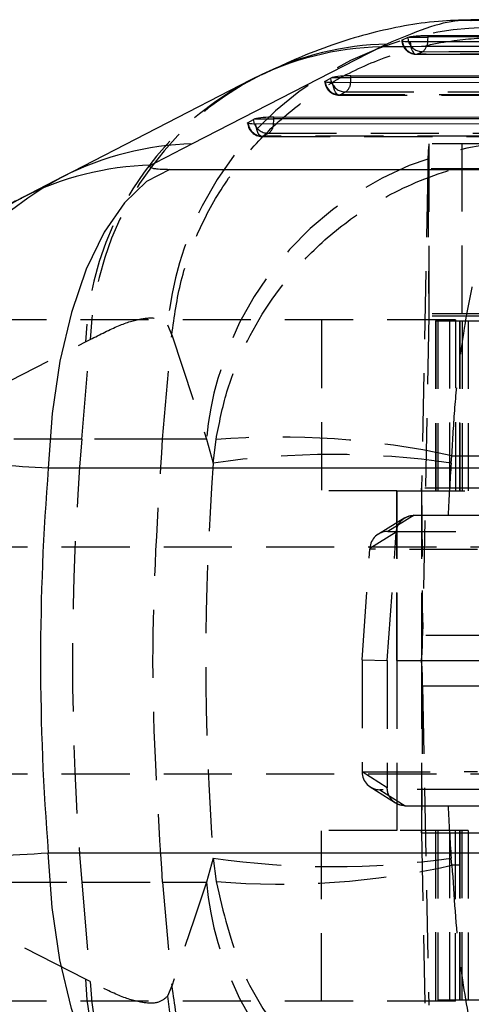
# Model space of a CAD drawing. Extents: x 59 to 551, y 29 to 426.
# Tile 6 of 20: x 233 to 246, y 93 to 120. Entities that reach past the tile are written whole.
import ezdxf

# ---------------------------------------------------------------- set-up
doc = ezdxf.new("R2010")
doc.units = 0
doc.header["$LTSCALE"] = 1.5
doc.linetypes.add('HIDDEN', pattern=[1.905, 1.27, -0.635])
doc.layers.get('0').update_dxf_attribs({"linetype": 'CONTINUOUS'})
doc.styles.add('SLDTEXTSTYLE0', font='TXT', dxfattribs={"width": 0.75})
doc.dimstyles.new('SLDDIMSTYLE0', dxfattribs={"dimtxt": 5.25, "dimasz": 4.953, "dimexe": 0, "dimexo": 0.0625, "dimgap": 1.3125, "dimtad": 1, "dimdec": 0, "dimrnd": 1e-09, "dimzin": 12, "dimtxsty": 'SLDTEXTSTYLE0', "dimsah": 1, "dimcen": 0.09, "dimazin": 3, "dimtfac": 1, "dimtdec": 0, "dimtofl": 0, "dimtmove": 0, "dimatfit": 3, "dimtolj": 1, "dimtzin": 12})
doc.dimstyles.new('SLDDIMSTYLE1', dxfattribs={"dimtxt": 5.25, "dimasz": 4.953, "dimexe": 0, "dimexo": 0.0625, "dimgap": 1.3125, "dimtad": 1, "dimdec": 1, "dimrnd": 1e-09, "dimzin": 12, "dimtxsty": 'SLDTEXTSTYLE0', "dimsah": 1, "dimcen": 0.09, "dimazin": 3, "dimtfac": 1, "dimtdec": 1, "dimtofl": 0, "dimtmove": 0, "dimatfit": 3, "dimtolj": 1, "dimtzin": 12})

# ---------------------------------------------------------------- blocks, each defined once
blk = doc.blocks.new('_D_6')
at = {"color": 179, "linetype": 'CONTINUOUS'}
for p, q in [((144.372, 91.39), (144.372, 43.416)), ((245.907, 73.416), (245.907, 43.416)), ((245.907, 44.916), (144.372, 44.916))]:
    blk.add_line(p, q, dxfattribs=at)
for points in [[(144.372, 44.916), (149.325, 44.154), (149.325, 45.678)], [(245.907, 44.916), (240.954, 45.678), (240.954, 44.154)]]:
    blk.add_solid(points, dxfattribs=at)
at = {"color": 179, "linetype": 'CONTINUOUS', "insert": (191.902, 51.684, -38.558), "char_height": 5.25, "attachment_point": 1, "style": 'SLDTEXTSTYLE0'}
blk.add_mtext('102', dxfattribs=at)
blk = doc.blocks.new('_D_7')
at = {"color": 179, "linetype": 'CONTINUOUS'}
for p, q in [((144.372, 91.39), (144.372, 29.101)), ((299.407, 73.416), (299.407, 29.101)), ((299.407, 30.601), (144.372, 30.601))]:
    blk.add_line(p, q, dxfattribs=at)
for points in [[(144.372, 30.601), (149.325, 29.839), (149.325, 31.363)], [(299.407, 30.601), (294.454, 31.363), (294.454, 29.839)]]:
    blk.add_solid(points, dxfattribs=at)
at = {"color": 179, "linetype": 'CONTINUOUS', "insert": (212.501, 37.368, -38.558), "char_height": 5.25, "attachment_point": 1, "style": 'SLDTEXTSTYLE0'}
blk.add_mtext('155', dxfattribs=at)

msp = doc.modelspace()

# ---------------------------------------------------------------- linework, layer by layer
at = {"color": 7, "linetype": 'CONTINUOUS'}
for p, q in [((246.699349, 120.335066), (245.875905, 120.331805)), ((244.118241, 119.833022), (243.962757, 119.762884)), ((244.156203, 119.844361), (244.118241, 119.833022)), ((244.156203, 119.844361), (244.685303, 119.844361)), ((262.181416, 119.906155), (244.685303, 119.886141)), ((244.685303, 119.844361), (244.685303, 119.886141)), ((243.372773, 119.576887), (238.093778, 116.859758)), ((243.53359, 119.653129), (243.372773, 119.576887)), ((243.962757, 119.762884), (243.955636, 119.758955)), ((241.807838, 118.618966), (241.963391, 118.702484)), ((242.002406, 118.716787), (242.530181, 118.716787)), ((242.530181, 118.769055), (258.726222, 118.775684)), ((242.530181, 118.716787), (242.530181, 118.769055)), ((258.726222, 118.723414), (242.530181, 118.716787)), ((239.733576, 118.650214), (234.454579, 115.933084)), ((258.129303, 118.580467), (242.027101, 118.573879)), ((240.37506, 117.611949), (255.271026, 117.618044)), ((240.37506, 117.559679), (240.37506, 117.611949)), ((255.271026, 117.565775), (240.37506, 117.559679)), ((239.652719, 117.46186), (239.808272, 117.545378)), ((239.847287, 117.559679), (240.37506, 117.559679)), ((254.67411, 117.42283), (239.871982, 117.416772)), ((234.483495, 115.947895), (233.320601, 115.348014)), ((237.471475, 116.150383), (250.421745, 116.150383)), ((247.021412, 107.792961), (234.071142, 107.792961)), ((234.071142, 97.036201), (247.021412, 97.036201))]:
    msp.add_line(p, q, dxfattribs=at)
at = {"color": 8, "linetype": 'CONTINUOUS'}
for p, q in [((243.962757, 119.762884), (243.963839, 119.748661)), ((241.810491, 118.592718), (241.807838, 118.618966)), ((239.655371, 117.435612), (239.652719, 117.46186))]:
    msp.add_line(p, q, dxfattribs=at)
at = {"color": 7, "linetype": 'HIDDEN'}
for p, q in [((244.355424, 119.368022), (261.757618, 119.380457)), ((242.200081, 118.227269), (258.302284, 118.233857)), ((242.223977, 118.231093), (242.37953, 118.314612)), ((258.326179, 118.237683), (242.223977, 118.231093)), ((242.37953, 118.314612), (258.57557, 118.321239)), ((240.044962, 117.070161), (254.847088, 117.076218)), ((240.068856, 117.073987), (240.224409, 117.157505)), ((254.870984, 117.080043), (240.068856, 117.073987)), ((240.224409, 117.157505), (255.120375, 117.163601)), ((266.705492, 116.864581), (244.70687, 116.864581)), ((244.70687, 116.864581), (244.70687, 112.114582)), ((245.635274, 112.114582), (245.635274, 116.864581)), ((244.677487, 116.161214), (244.504358, 107.231568)), ((266.676109, 116.161214), (244.677487, 116.161214)), ((244.677487, 116.161214), (244.704073, 112.047594)), ((266.705492, 112.114582), (244.70687, 112.114582)), ((245.447365, 111.939581), (229.664835, 111.939581)), ((237.403593, 111.799682), (237.520772, 111.510054)), ((241.701939, 111.939581), (241.701939, 107.164581)), ((244.704073, 112.047594), (244.530943, 103.117948)), ((266.702694, 112.047594), (244.704073, 112.047594)), ((244.895562, 111.914581), (266.892958, 111.914581)), ((244.895562, 111.914581), (244.895562, 107.164581)), ((244.898166, 111.914581), (244.898166, 107.164581)), ((244.959486, 111.914581), (244.959486, 107.164581)), ((245.294172, 107.164581), (245.294172, 111.914581)), ((245.447365, 111.939581), (245.447365, 107.164581)), ((245.447365, 111.939581), (245.45242, 111.939581)), ((245.45242, 111.939581), (245.45242, 107.164581)), ((245.574149, 111.914581), (245.574149, 107.164581)), ((245.576517, 107.164581), (245.576517, 111.914581)), ((245.637837, 111.914581), (245.637837, 107.164581)), ((245.808364, 111.914581), (245.808364, 107.164581)), ((237.26683, 108.606997), (237.520772, 111.510054)), ((237.520772, 111.510054), (237.521722, 111.520767)), ((229.830428, 108.606997), (235.109422, 111.324127)), ((235.008481, 108.606997), (235.244203, 111.391758)), ((235.109422, 111.324127), (235.244203, 111.391758)), ((235.008481, 108.606997), (229.830428, 108.606997)), ((237.26683, 108.606997), (235.008481, 108.606997)), ((238.491978, 108.606997), (237.26683, 108.606997)), ((238.491978, 108.606997), (238.682649, 107.936365)), ((238.682649, 107.936365), (238.758634, 108.595286)), ((245.331123, 107.936365), (245.351761, 108.139584)), ((243.812083, 107.164581), (241.701939, 107.164581)), ((243.812083, 107.164581), (265.811395, 107.164581)), ((243.812083, 107.164581), (243.812083, 102.414581)), ((243.812773, 102.414581), (243.812773, 107.164581)), ((244.50156, 107.164581), (244.50156, 102.414581)), ((266.502979, 107.231568), (244.504358, 107.231568)), ((244.504358, 107.231568), (244.530943, 103.117948)), ((244.034506, 106.402356), (243.295894, 105.951388)), ((244.295302, 106.475769), (243.557605, 106.025359)), ((244.295302, 106.475769), (245.244236, 106.476068)), ((245.244236, 106.476068), (265.691845, 106.476068)), ((243.0566, 105.558863), (243.796113, 106.010383)), ((243.545027, 102.414611), (243.796113, 106.010383)), ((243.557605, 106.025359), (246.286654, 106.019774)), ((250.634524, 105.589581), (228.19092, 105.589581)), ((242.838531, 102.43037), (243.054298, 105.525951)), ((246.070239, 105.519779), (243.054298, 105.525951)), ((266.529564, 103.117948), (244.530943, 103.117948)), ((242.838531, 102.43037), (243.545027, 102.414611)), ((242.838531, 102.43037), (242.838531, 99.304738)), ((243.545027, 102.414611), (243.544278, 98.853914)), ((243.812083, 102.414581), (265.811395, 102.414581)), ((243.812083, 102.414581), (243.812083, 97.664581)), ((243.812773, 102.414581), (243.812773, 97.664581)), ((244.50156, 102.414581), (265.811395, 102.414581)), ((244.50156, 102.414581), (244.50156, 97.664581)), ((244.530943, 101.711215), (244.504358, 97.597594)), ((244.530943, 101.711215), (266.529564, 101.711215)), ((244.530943, 101.711215), (244.704073, 92.781568)), ((250.634524, 99.239581), (228.184092, 99.239581)), ((242.838531, 99.30277), (246.070239, 99.309383)), ((243.544278, 98.853914), (242.838531, 99.304738)), ((242.838531, 99.304738), (242.838531, 99.30277)), ((243.070354, 98.882732), (243.775313, 98.432413)), ((246.286654, 98.809388), (243.340659, 98.80336)), ((243.340659, 98.80336), (244.044784, 98.353573)), ((244.044784, 98.353573), (245.244236, 98.353095)), ((245.244236, 98.353095), (265.691845, 98.353095)), ((243.812083, 97.664581), (241.701939, 97.664581)), ((241.701939, 92.889581), (241.701939, 97.664581)), ((265.811395, 97.664581), (243.812083, 97.664581)), ((244.504358, 97.597594), (266.502979, 97.597594)), ((244.504358, 97.597594), (244.677487, 88.667948)), ((244.895562, 97.664581), (244.895562, 92.914582)), ((244.898166, 92.914582), (244.898166, 97.664581)), ((244.959486, 97.664581), (244.959486, 92.914582)), ((245.294172, 92.914582), (245.294172, 97.664581)), ((245.447365, 92.889581), (245.447365, 97.664581)), ((245.45242, 92.889581), (245.45242, 97.664581)), ((245.574149, 97.664581), (245.574149, 92.914582)), ((245.576517, 92.914582), (245.576517, 97.664581)), ((245.637837, 92.914582), (245.637837, 97.664581)), ((245.808364, 97.664581), (245.808364, 92.914582)), ((238.682649, 96.892798), (238.491978, 96.222166)), ((238.682649, 96.892798), (238.758634, 96.233877)), ((245.351761, 96.689578), (245.331123, 96.892798)), ((235.109422, 93.505035), (229.830428, 96.222166)), ((229.830428, 96.222166), (235.008481, 96.222166)), ((235.008481, 96.222166), (235.244203, 93.437405)), ((235.008481, 96.222166), (237.26683, 96.222166)), ((237.26683, 96.222166), (238.491978, 96.222166)), ((237.26683, 96.222166), (237.520772, 93.319109)), ((235.244203, 93.437405), (235.109422, 93.505035)), ((237.520772, 93.319109), (237.403593, 93.029481)), ((237.521722, 93.308396), (237.520772, 93.319109)), ((245.447365, 92.889581), (229.652162, 92.889581)), ((266.892958, 92.914582), (244.895562, 92.914582)), ((245.447365, 92.889581), (245.45242, 92.889581))]:
    msp.add_line(p, q, dxfattribs=at)
at = {"color": 8, "linetype": 'CONTINUOUS', "flags": 128}
for points in [[(244.118241, 119.833022), (244.130022, 119.754839), (244.139574, 119.722161)], [(244.677321, 119.722198), (244.68247, 119.770668), (244.685303, 119.844361)], [(241.993076, 118.574116), (241.976219, 118.624783), (241.963391, 118.702484)], [(239.837959, 117.417009), (239.821098, 117.467677), (239.808272, 117.545378)]]:
    msp.add_lwpolyline(points, dxfattribs=at)
at = {"color": 7, "linetype": 'CONTINUOUS', "flags": 128}
for points in [[(262.181416, 119.86237), (253.391021, 119.853878), (244.685303, 119.844361)], [(244.181798, 119.723148), (244.91199, 119.723729), (247.843898, 119.725983), (259.571521, 119.734002), (261.584206, 119.735238)], [(242.027101, 118.573879), (241.966632, 118.574682), (241.913126, 118.57712), (241.868179, 118.581119), (241.833133, 118.58656), (241.809032, 118.59328), (241.796595, 118.601081), (241.796193, 118.609729), (241.807838, 118.618966)], [(239.871982, 117.416772), (239.811513, 117.417575), (239.758006, 117.420013), (239.713057, 117.424011), (239.678013, 117.429453), (239.653911, 117.436175), (239.641476, 117.443975), (239.641073, 117.452623), (239.652719, 117.46186)], [(237.471475, 116.150383), (236.817907, 115.809099), (236.198667, 115.217638), (235.631551, 114.392991), (235.132854, 113.358854), (234.716899, 112.144935), (234.395641, 110.786113), (234.178308, 109.321428), (234.071142, 107.792961)], [(237.471475, 88.678779), (236.817907, 89.020063), (236.198667, 89.611525), (235.631551, 90.436171), (235.132854, 91.470309), (234.716899, 92.684227), (234.395641, 94.043049), (234.178308, 95.507735), (234.071142, 97.036201)]]:
    msp.add_lwpolyline(points, dxfattribs=at)
at = {"color": 7, "linetype": 'HIDDEN', "flags": 128}
for points in [[(244.181798, 119.723148), (244.189474, 119.646075), (244.203431, 119.573894), (244.223141, 119.509344), (244.247855, 119.454877), (244.276635, 119.412554), (244.308389, 119.383986), (244.341913, 119.370253), (244.375934, 119.371879)], [(261.779084, 119.386706), (261.046077, 119.386153), (258.114047, 119.383888), (246.385877, 119.373798), (244.375934, 119.371879)], [(244.53026, 119.440844), (245.263272, 119.441702), (248.195323, 119.445051), (259.923482, 119.457132), (262.02724, 119.459103)], [(242.223977, 118.231093), (242.18996, 118.227945), (242.15632, 118.240188), (242.124337, 118.267357), (242.095224, 118.308421), (242.070086, 118.361817), (242.049876, 118.425523), (242.035366, 118.497116), (242.027101, 118.573879)], [(240.068856, 117.073987), (240.03484, 117.070839), (240.001201, 117.083082), (239.969216, 117.110251), (239.940102, 117.151313), (239.914964, 117.204711), (239.894754, 117.268415), (239.880244, 117.340009), (239.871982, 117.416772)], [(237.521722, 111.520767), (238.146494, 109.643366), (238.491978, 108.606997)], [(238.491978, 96.222166), (238.146494, 95.185796), (237.521722, 93.308396)]]:
    msp.add_lwpolyline(points, dxfattribs=at)
at = {"color": 7, "linetype": 'HIDDEN'}
for centre, radius, start, end in [((246.525505, 110.955847), 9.160859, 88.7864408, 174.7148207), ((244.355036, 119.775051), 0.406, 180, 270.0546212), ((244.373704, 119.78319), 0.411317, 184.8155494, 270.3106933), ((244.526373, 119.847392), 0.406567, 197.9400508, 270.5476988), ((244.316421, 119.731726), 0.361026, 306.3209719, 358.4876999), ((243.886196, 111.057835), 8.648443, 116.4331331, 177.7872193), ((243.728268, 111.0064), 8.6247, 117.5917698, 177.8887905), ((242.199915, 118.633268), 0.406, 183.9678082, 270.0234453), ((242.220324, 118.644121), 0.413044, 187.1489198, 270.5068275), ((242.375252, 118.725747), 0.411157, 201.641098, 270.5962318), ((242.199867, 118.578504), 0.319246, 304.2480088, 359.2061228), ((240.044795, 117.476161), 0.406, 183.9678082, 270.0234453), ((240.065201, 117.487012), 0.413041, 187.1485176, 270.5069739), ((240.220119, 117.568617), 0.411134, 201.6389187, 270.5978999), ((240.044747, 117.421398), 0.319245, 304.2475589, 359.2059347), ((247.596925, 107.782485), 9.142204, 90.7420198, 174.8256092), ((251.068863, 116.246511), 6.391946, 174.4511064, 180.7645979), ((238.448428, 108.289576), 8.623844, 117.3800253, 177.890621), ((237.34237, 107.660292), 8.676222, 117.6612099, 178.2564847), ((245.312785, 112.055724), 0.608767, 174.4517661, 180.7651468), ((308.170931, 102.414581), 73.424043, 175.16205841, 184.83794159), ((240.534323, 86.363312), 22.302774, 77.5256972, 94.5665748), ((242.006886, 85.111241), 23.065924, 81.7137372, 98.2862628), ((243.894528, 107.223486), 0.609883, 354.4575511, 0.7593618), ((238.137939, 103.032719), 6.393572, 354.4519101, 0.7637954), ((238.137939, 101.796443), 6.393572, 359.2362046, 5.5480899), ((243.894528, 97.605677), 0.609883, 359.2406382, 5.5424489), ((242.006886, 119.717922), 23.065924, 261.7137372, 278.2862628), ((240.534323, 118.465851), 22.302774, 265.4334252, 282.4743028), ((238.448428, 96.539586), 8.623844, 182.109379, 242.6199747), ((247.596925, 97.046678), 9.142204, 185.1743908, 269.2579802), ((243.728268, 93.822763), 8.6247, 182.1112095, 242.4082302), ((243.88617, 93.771319), 8.648416, 182.2127311, 243.5749103), ((246.525505, 93.873315), 9.160859, 185.2851793, 271.2135592)]:
    msp.add_arc(centre, radius, start, end, dxfattribs=at)
at = {"color": 8, "linetype": 'CONTINUOUS'}
for centre, radius, start, end in [((243.574226, 111.176555), 8.402748, 91.3737757, 117.1982442), ((243.728154, 111.241902), 8.413477, 91.325098, 116.0273772), ((241.620098, 118.715787), 0.910084, 351.0421893, 0.0629584), ((239.467601, 117.558464), 0.90746, 351.0298679, 0.0767087), ((238.295305, 108.458944), 8.40323, 91.3742077, 116.9840206), ((237.143613, 107.858001), 8.409261, 91.3838116, 117.0871352)]:
    msp.add_arc(centre, radius, start, end, dxfattribs=at)
at = {"color": 7, "linetype": 'CONTINUOUS'}
for centre, radius, start, end in [((242.052105, 118.520861), 0.202131, 104.2335288, 116.033291), ((239.896948, 117.363834), 0.202044, 104.2286629, 116.0333342)]:
    msp.add_arc(centre, radius, start, end, dxfattribs=at)
for centre, major_axis, ratio, start_param, end_param in [((242.355469, 118.712925), (0.405988, 0.024671), 0.124187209, 1.118395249, 2.617665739), ((240.200349, 117.555818), (0.405988, 0.024671), 0.124187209, 1.118395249, 2.617665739), ((284.689199, 111.463509), (128.164071, 57.539618), 0.178378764, 1.861725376, 1.871367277), ((309.857217, 102.414581), (76.004148, 0), 0.934817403, 3.065821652, 3.217363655)]:
    msp.add_ellipse(centre, major_axis=major_axis, ratio=ratio, start_param=start_param, end_param=end_param, dxfattribs=at)
at = {"color": 7, "linetype": 'HIDDEN'}
for centre, major_axis, ratio, start_param, end_param in [((307.679986, 102.414581), (0, 71.05), 0.974055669, 1.49300101, 1.648591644), ((307.679986, 102.414581), (0, 71.05), 0.880197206, 1.49300101, 1.51360137), ((243.55763, 105.525364), (0.48383, 0.135495), 0.994746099, 1.299157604, 2.800120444), ((243.05811, 105.526386), (0.034851, 0.49993), 0.007528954, 1.506312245, 1.572191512), ((243.340684, 99.303355), (0.482341, -0.140374), 0.994913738, 3.427336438, 4.994178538), ((307.679986, 102.414581), (0, 71.05), 0.880197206, 1.627991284, 1.648591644)]:
    msp.add_ellipse(centre, major_axis=major_axis, ratio=ratio, start_param=start_param, end_param=end_param, dxfattribs=at)
at = {"color": 7, "linetype": 'CONTINUOUS'}
for points, knots in [([(245.879698, 120.328189), (245.573314, 120.319454), (244.912353, 120.300609), (243.985314, 120.163253), (243.043741, 119.956115), (242.088408, 119.665512), (241.068646, 119.281823), (240.390977, 118.961451), (240.020848, 118.78647)], [0, 0, 0, 0, 0.116863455, 0.252109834, 0.39928967, 0.565782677, 0.76283965, 1, 1, 1, 1]), ([(244.685303, 119.886141), (244.642354, 119.885614), (244.55646, 119.884559), (244.4172, 119.877004), (244.290225, 119.865857), (244.203519, 119.854209), (244.167829, 119.846781), (244.156203, 119.844361)], [0, 0, 0, 0, 0.222366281, 0.444712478, 0.667620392, 0.891734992, 1, 1, 1, 1]), ([(262.263508, 119.649942), (261.401098, 119.646862), (257.513441, 119.632977), (251.218441, 119.609275), (245.780459, 119.586827), (243.372773, 119.576887)], [0, 0, 0, 0, 0.137079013, 0.617938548, 1, 1, 1, 1]), ([(243.955502, 119.751509), (243.954358, 119.748991), (243.950914, 119.741405), (243.9951, 119.731774), (244.074577, 119.72433), (244.147998, 119.72352), (244.181798, 119.723148)], [0, 0, 0, 0, 0.148303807, 0.446827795, 0.745342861, 1, 1, 1, 1]), ([(240.037161, 118.801427), (239.965315, 118.76738), (239.862218, 118.718524), (239.764034, 118.663745), (239.734273, 118.647141)], [0, 0, 0, 0, 0.696884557, 1, 1, 1, 1]), ([(236.940532, 116.264809), (236.939111, 116.26406), (236.908563, 116.24797), (236.888632, 116.2174), (236.962983, 116.185874), (237.108633, 116.16313), (237.275788, 116.151908), (237.422748, 116.150763), (237.471475, 116.150383)], [0, 0, 0, 0, 0.011934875, 0.256453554, 0.50115002, 0.641876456, 0.881256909, 1, 1, 1, 1]), ([(233.322985, 115.337611), (233.263561, 115.310912), (232.885748, 115.141165), (232.225387, 114.705047), (231.348328, 114.026203), (230.53312, 113.197173), (229.807636, 112.244479), (229.20086, 111.182868), (228.742247, 110.035014), (228.452997, 108.965948), (228.391745, 108.278366), (228.367354, 108.004574)], [0, 0, 0, 0, 0.02121283, 0.134869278, 0.255220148, 0.381121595, 0.51073909, 0.642774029, 0.776365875, 0.91095015, 1, 1, 1, 1])]:
    msp.add_open_spline(points, degree=3, knots=knots, dxfattribs=at)
at = {"color": 7, "linetype": 'HIDDEN'}
for points, knots in [([(246.719523, 120.114652), (246.574608, 120.201752), (246.357776, 120.332076), (245.995996, 120.31364), (245.876004, 120.307525)], [0, 0, 0, 0, 0.668329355, 1, 1, 1, 1]), ([(237.521722, 111.520767), (237.592852, 112.02888), (237.735112, 113.045108), (238.266156, 114.498559), (239.02028, 115.84419), (239.990751, 117.046893), (241.15191, 118.066446), (242.465462, 118.881607), (243.899296, 119.460764), (245.322942, 119.776252), (246.313643, 119.840221), (246.789474, 119.8318), (246.839906, 119.830908)], [0, 0, 0, 0, 0.1120074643, 0.22401498, 0.3360223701, 0.4480298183, 0.5600393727, 0.6720490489, 0.784062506, 0.8960760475, 0.9889854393, 1, 1, 1, 1]), ([(244.375934, 119.371879), (244.404228, 119.384828), (244.455656, 119.408363), (244.507113, 119.430766), (244.53026, 119.440844)], [0, 0, 0, 0, 0.550175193, 1, 1, 1, 1]), ([(238.758634, 108.595286), (238.847185, 109.043861), (239.024294, 109.941044), (239.699888, 111.637594), (240.776997, 113.250511), (242.247546, 114.606676), (243.758701, 115.582025), (245.605146, 116.299172), (247.025614, 116.497471), (247.754546, 116.510192), (247.760841, 116.510302)], [0, 0, 0, 0, 0.103459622, 0.206926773, 0.4124628, 0.538776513, 0.665114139, 0.827480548, 0.998510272, 1, 1, 1, 1]), ([(245.351761, 108.139584), (245.37646, 108.592576), (245.425861, 109.498592), (245.609651, 111.229143), (245.899693, 112.896478), (246.293392, 114.327082), (246.696816, 115.378996), (247.188525, 116.189773), (247.565705, 116.460145), (247.759171, 116.509873), (247.760841, 116.510302)], [0, 0, 0, 0, 0.10345954, 0.206926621, 0.41246252, 0.53877601, 0.66511346, 0.827479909, 0.998510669, 1, 1, 1, 1]), ([(235.244203, 111.391758), (235.518106, 111.53222), (236.065919, 111.813148), (236.684147, 111.994329), (237.156609, 112.01339), (237.321264, 111.870919), (237.403593, 111.799682)], [0, 0, 0, 0, 0.247016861, 0.494038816, 0.74701285, 1, 1, 1, 1]), ([(237.26683, 96.222166), (237.132012, 98.278412), (236.861342, 102.406644), (237.131324, 106.534966), (237.26683, 108.606997)], [0, 0, 0, 0, 0.4980935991, 1, 1, 1, 1]), ([(245.351761, 108.139584), (248.698841, 108.128708), (255.4452, 108.106785), (262.191567, 108.088304), (265.590849, 108.078992)], [0, 0, 0, 0, 0.496131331, 1, 1, 1, 1]), ([(243.796113, 106.010383), (243.805259, 106.06503), (243.823549, 106.174312), (243.916874, 106.315968), (244.047724, 106.420554), (244.181962, 106.469804), (244.266503, 106.474254), (244.295302, 106.475769)], [0, 0, 0, 0, 0.219330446, 0.438615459, 0.659397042, 0.883973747, 1, 1, 1, 1]), ([(244.044784, 98.353573), (243.987788, 98.359283), (243.873782, 98.370706), (243.722258, 98.459212), (243.609366, 98.588747), (243.551967, 98.728991), (243.546406, 98.819333), (243.544278, 98.853914)], [0, 0, 0, 0, 0.2193191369, 0.4386989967, 0.6561232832, 0.8683698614, 1, 1, 1, 1]), ([(265.590849, 96.75017), (262.191567, 96.740858), (255.4452, 96.722378), (248.698841, 96.700455), (245.351761, 96.689578)], [0, 0, 0, 0, 0.503868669, 1, 1, 1, 1]), ([(245.351761, 96.689578), (245.407494, 95.829255), (245.514482, 94.17776), (245.8454, 92.220403), (246.20261, 90.792545), (246.611425, 89.627557), (247.080133, 88.784539), (247.487796, 88.418684), (247.700936, 88.334258), (247.759171, 88.31929), (247.760841, 88.31886)], [0, 0, 0, 0, 0.196757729, 0.3777005, 0.505307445, 0.632939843, 0.809846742, 0.9480609, 0.998510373, 1, 1, 1, 1]), ([(238.758634, 96.233877), (238.960089, 95.38363), (239.346807, 93.751479), (240.575114, 91.856167), (241.90806, 90.495756), (243.438339, 89.408294), (245.197942, 88.654483), (246.731797, 88.366455), (247.535135, 88.322799), (247.754546, 88.31897), (247.760841, 88.31886)], [0, 0, 0, 0, 0.1967579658, 0.3777007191, 0.5053076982, 0.6329408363, 0.8098473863, 0.9480611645, 0.9985099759, 1, 1, 1, 1]), ([(237.403593, 93.029481), (237.323577, 92.959521), (237.16355, 92.819606), (236.701227, 92.83182), (236.084414, 93.007315), (235.524271, 93.294043), (235.244203, 93.437405)], [0, 0, 0, 0, 0.247092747, 0.494173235, 0.747089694, 1, 1, 1, 1]), ([(237.521722, 93.308396), (237.592852, 92.800282), (237.735112, 91.784054), (238.266156, 90.330603), (239.02028, 88.984973), (239.990751, 87.78227), (241.15191, 86.762717), (242.465462, 85.947555), (243.899296, 85.368398), (245.322942, 85.052911), (246.313643, 84.988942), (246.789474, 84.997362), (246.839906, 84.998255)], [0, 0, 0, 0, 0.1120074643, 0.22401498, 0.3360223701, 0.4480298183, 0.5600393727, 0.6720490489, 0.784062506, 0.8960760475, 0.9889854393, 1, 1, 1, 1])]:
    msp.add_open_spline(points, degree=3, knots=knots, dxfattribs=at)
at = {"color": 8, "linetype": 'CONTINUOUS'}
for points, knots in [([(245.876004, 120.307525), (245.764013, 120.311552), (245.425522, 120.323723), (244.659113, 120.129215), (243.908763, 119.811824), (243.53359, 119.653129)], [0, 0, 0, 0, 0.19821982, 0.599112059, 1, 1, 1, 1]), ([(234.071142, 107.792961), (233.585239, 107.82202), (232.614212, 107.880091), (231.333625, 107.947929), (230.173548, 108.001768), (229.267422, 108.033364), (228.664291, 108.040321), (228.365657, 108.030824), (228.379979, 108.009972), (228.385083, 108.002541)], [0, 0, 0, 0, 0.14620628, 0.292178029, 0.442230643, 0.615266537, 0.763337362, 0.915673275, 1, 1, 1, 1]), ([(228.374838, 96.825836), (228.367228, 96.822431), (228.324974, 96.803521), (228.566516, 96.789616), (229.142557, 96.792219), (230.064619, 96.823402), (231.146657, 96.871844), (232.476941, 96.941122), (233.539743, 97.004508), (234.071142, 97.036201)], [0, 0, 0, 0, 0.033949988, 0.188489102, 0.384629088, 0.531928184, 0.679226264, 0.8396136, 1, 1, 1, 1])]:
    msp.add_open_spline(points, degree=3, knots=knots, dxfattribs=at)

# ---------------------------------------------------------------- dimensions: what is measured, and where the dimension line sits
at = {"color": 179, "linetype": 'CONTINUOUS'}
for base, p1, dimstyle, picture, middle in [((144.372417, 44.91595), (245.906973, 74.91595), 'SLDDIMSTYLE0', '_D_6', (199.853876, 44.91595)), ((144.372417, 30.600693), (299.406973, 74.91595), 'SLDDIMSTYLE1', '_D_7', (220.452092, 30.600693))]:
    dim = msp.add_linear_dim(base=base, p1=p1, p2=(144.372417, 92.889581), dimstyle=dimstyle, dxfattribs=at)
    dim.commit()
    dim.dimension.update_dxf_attribs({"geometry": picture, "text_midpoint": middle, "dimtype": 160})

doc.saveas('drawing.dxf')
